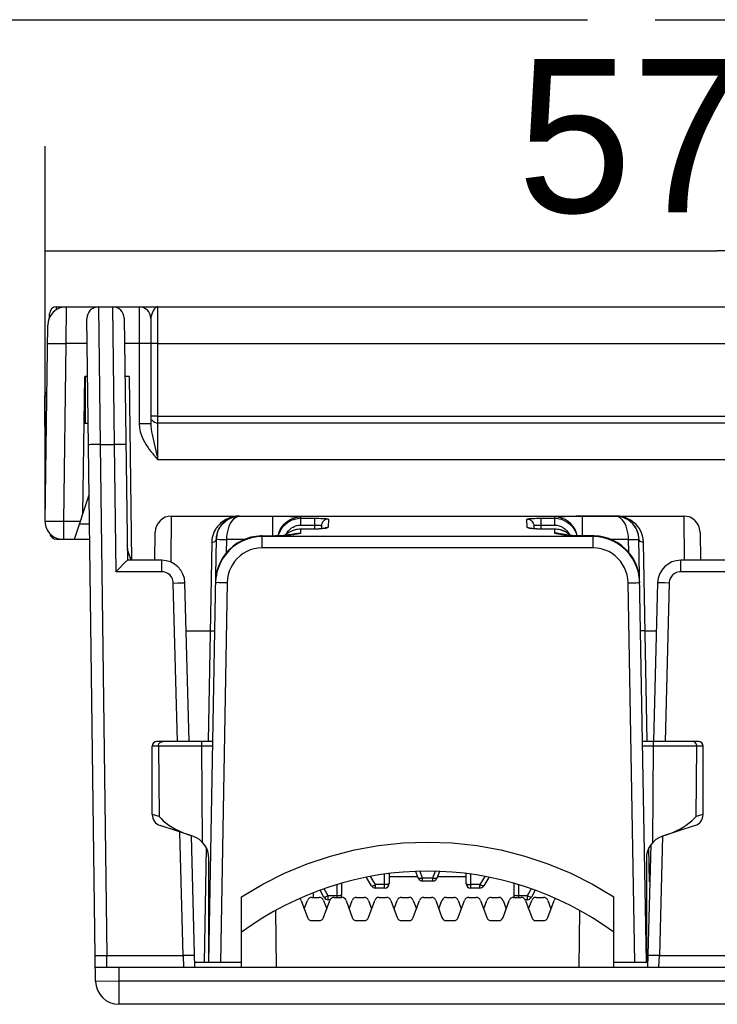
# Model space of a CAD drawing. Header units: millimetres. Extents: x 0 to 210, y 0 to 297.
# Tile 41 of 43: x 128 to 138, y 169 to 183. Entities that reach past the tile are written whole.
import ezdxf
from ezdxf.enums import TextEntityAlignment as Align

# ---------------------------------------------------------------- set-up
doc = ezdxf.new("R2010")
doc.units = ezdxf.units.MM
doc.header["$LTSCALE"] = 19.36
doc.linetypes.add('PHANTOM', pattern=[0.8, 0.45, -0.05, 0.1, -0.05, 0.1, -0.05])
doc.layers.get('0').update_dxf_attribs({"linetype": 'CONTINUOUS'})
doc.layers.add('DEFAULT_3', color=7, linetype='PHANTOM')
doc.layers.add('Z_DIM_2D', color=7, linetype='CONTINUOUS')
doc.styles.add('TEXTSTYLE_3', font='tridonic-metric-print-light.otf')
doc.dimstyles.new('DIMSTYLE_3', dxfattribs={"dimtxt": 2.2, "dimasz": 3.5, "dimexe": 1.5, "dimexo": 0, "dimgap": 0.55, "dimtad": 1, "dimdec": 1, "dimlfac": 3, "dimdsep": 46, "dimtxsty": 'TEXTSTYLE_3', "dimblk": '_FILLED', "dimblk1": '_FILLED', "dimblk2": '_FILLED', "dimcen": 0.09, "dimclrt": 5, "dimadec": 4, "dimazin": 2, "dimtp": 0.3, "dimtm": 0.3, "dimtfac": 1, "dimtdec": 1, "dimtofl": 0, "dimtmove": 0, "dimatfit": 3, "dimldrblk": '_FILLED', "dimfxl": 0, "dimtolj": 1, "dimarcsym": 0})

# ---------------------------------------------------------------- blocks, each defined once
blk = doc.blocks.new('*D4')
at = {"layer": 'Z_DIM_2D', "color": 2, "linetype": 'Continuous', "transparency": 16777216}
for p, q in [((128.509, 175.484), (128.509, 180.866)), ((147.769, 175.484), (147.769, 180.866)), ((128.509, 179.366), (138.139, 179.366)), ((147.769, 179.366), (138.139, 179.366))]:
    blk.add_line(p, q, dxfattribs=at)
at = {"layer": 'Z_DIM_2D', "color": 5, "linetype": 'Continuous', "transparency": 16777216, "style": 'TEXTSTYLE_3'}
blk.add_text('57.8', height=2.2, dxfattribs=at).set_placement((138.139, 179.916), align=Align.CENTER)
blk = doc.blocks.new('_FILLED')
at = {"color": 0, "linetype": 'ByBlock'}
blk.add_solid([(0, 0), (-1, 0.125), (-1, -0.125)], dxfattribs=at)
blk = doc.blocks.new('_NONE')

msp = doc.modelspace()

# ---------------------------------------------------------------- linework, layer by layer
at = {"color": 7, "linetype": 'Continuous'}
for p, q in [((128.572496, 178.412132), (128.572496, 178.464218)), ((128.672496, 178.564218), (147.605829, 178.564218)), ((128.509145, 175.484157), (128.54602, 178.301042)), ((129.23243, 168.893189), (129.10804, 178.39537)), ((129.641316, 178.399733), (129.686725, 174.930885)), ((130.022496, 178.397552), (130.022496, 176.885385)), ((129.050329, 175.597718), (129.076072, 177.564218)), ((129.11892, 177.564218), (129.076072, 177.564218)), ((129.089163, 176.897552), (129.089163, 177.564218)), ((129.711938, 177.564218), (129.652253, 177.564218)), ((129.711938, 177.564218), (129.7464, 174.931666)), ((128.505974, 177.294415), (128.505829, 177.289043)), ((128.510997, 177.320774), (128.509419, 177.315595)), ((128.519697, 177.346517), (128.510997, 177.320774)), ((128.505829, 176.845852), (128.505829, 177.289043)), ((129.067345, 176.897552), (129.127647, 176.897552)), ((146.155829, 176.897552), (130.122496, 176.897552)), ((128.928051, 175.230885), (129.141098, 175.870025)), ((130.319909, 175.564218), (137.658416, 175.564218)), ((130.081319, 174.930885), (130.086595, 175.333939)), ((132.374867, 175.377164), (132.172496, 175.37712)), ((132.467334, 175.422413), (132.46626, 175.381395)), ((135.510991, 175.422413), (135.512065, 175.38139)), ((135.805829, 175.37712), (135.614693, 175.37712)), ((137.89173, 175.333939), (137.897006, 174.930885)), ((128.672496, 175.230885), (129.149465, 175.230885)), ((130.855829, 169.164218), (130.961825, 175.236703)), ((131.61783, 175.279239), (131.809382, 175.279268)), ((135.925832, 175.301949), (135.862854, 175.313073)), ((137.122496, 169.164218), (137.0165, 175.236703)), ((129.739163, 174.930885), (129.684582, 175.094627)), ((130.178359, 174.930885), (129.686725, 174.930885)), ((138.661692, 174.930885), (137.616633, 174.930885)), ((130.95149, 174.632971), (130.950997, 174.616389)), ((137.027328, 174.616388), (137.02662, 174.637697)), ((130.571161, 172.330885), (130.511578, 174.606277)), ((137.283414, 174.606277), (137.22383, 172.330885)), ((130.04286, 171.284952), (130.04286, 172.264218)), ((130.911104, 172.330885), (130.109527, 172.330885)), ((137.868798, 172.330885), (137.067221, 172.330885)), ((137.935465, 171.284952), (137.935465, 172.264218)), ((130.626388, 170.972812), (130.157528, 171.126605)), ((137.820797, 171.126605), (137.351937, 170.972812)), ((130.655829, 169.097552), (130.606553, 170.979318)), ((137.185045, 170.849752), (137.139163, 169.097552)), ((130.855829, 169.164218), (130.855829, 170.656083)), ((137.122496, 170.656083), (137.122496, 169.164218)), ((133.186305, 170.262612), (133.111339, 170.384432)), ((133.439163, 170.436884), (133.439163, 170.297552)), ((133.439163, 170.397552), (133.845829, 170.397552)), ((133.855733, 170.372792), (133.818145, 170.466763)), ((134.16018, 170.466763), (134.122592, 170.372792)), ((134.132496, 170.397552), (134.539163, 170.397552)), ((134.539163, 170.297552), (134.539163, 170.436885)), ((134.866986, 170.384432), (134.79202, 170.262612)), ((132.755829, 170.299824), (132.755829, 170.130885)), ((134.060694, 170.330885), (133.917631, 170.330885)), ((135.222496, 170.299824), (135.222496, 170.130885)), ((131.322496, 169.097552), (131.322496, 170.103545)), ((132.329226, 170.097552), (132.435865, 170.097552)), ((132.352249, 170.09725), (132.353102, 170.162412)), ((132.503446, 170.098509), (132.447111, 170.199911)), ((132.650549, 170.097552), (132.757188, 170.097552)), ((132.971873, 170.097552), (133.078512, 170.097552)), ((133.372496, 170.230885), (133.243082, 170.230885)), ((133.293196, 170.097552), (133.399835, 170.097552)), ((133.61452, 170.097552), (133.721159, 170.097552)), ((133.935843, 170.097552), (134.042482, 170.097552)), ((134.257166, 170.097552), (134.363805, 170.097552)), ((134.57849, 170.097552), (134.685129, 170.097552)), ((134.735243, 170.230885), (134.605829, 170.230885)), ((134.899813, 170.097552), (135.006452, 170.097552)), ((135.221137, 170.097552), (135.327776, 170.097552)), ((135.531214, 170.199911), (135.474879, 170.098509)), ((135.54246, 170.097552), (135.649099, 170.097552)), ((136.655829, 169.097552), (136.655829, 170.103545)), ((132.177188, 170.053686), (132.26658, 169.808084)), ((132.221884, 169.930885), (132.26658, 170.053686)), ((132.498511, 170.053686), (132.543207, 169.930885)), ((132.498511, 169.808084), (132.587903, 170.053686)), ((132.587903, 170.064218), (132.561723, 170.064218)), ((132.819835, 170.053686), (132.909227, 169.808084)), ((132.864531, 169.930885), (132.909227, 170.053686)), ((133.141158, 170.053686), (133.185854, 169.930885)), ((133.141158, 169.808084), (133.23055, 170.053686)), ((133.462481, 170.053686), (133.551873, 169.808084)), ((133.507177, 169.930885), (133.551873, 170.053686)), ((133.783805, 170.053686), (133.828501, 169.930885)), ((133.783805, 169.808084), (133.873197, 170.053686)), ((134.105128, 170.053686), (134.19452, 169.808084)), ((134.149824, 169.930885), (134.19452, 170.053686)), ((134.426452, 170.053686), (134.471148, 169.930885)), ((134.426452, 169.808084), (134.515844, 170.053686)), ((134.747775, 170.053686), (134.837167, 169.808084)), ((134.792471, 169.930885), (134.837167, 170.053686)), ((135.069098, 170.053686), (135.113794, 169.930885)), ((135.069098, 169.808084), (135.15849, 170.053686)), ((135.416602, 170.064218), (135.390422, 170.064218)), ((135.390422, 170.053686), (135.479814, 169.808084)), ((135.435118, 169.930885), (135.479814, 170.053686)), ((135.711745, 170.053686), (135.756441, 169.930885)), ((135.711745, 169.808084), (135.801137, 170.053686)), ((131.822496, 169.097553), (131.811871, 169.909195)), ((136.166454, 169.909195), (136.155829, 169.097544)), ((132.329226, 169.764218), (132.435865, 169.764218)), ((132.971873, 169.764218), (133.078512, 169.764218)), ((133.61452, 169.764218), (133.721159, 169.764218)), ((134.257166, 169.764218), (134.363805, 169.764218)), ((134.899813, 169.764218), (135.006452, 169.764218)), ((135.54246, 169.764218), (135.649099, 169.764218)), ((131.322496, 169.164218), (130.654083, 169.164218)), ((137.140908, 169.164218), (136.655829, 169.164218)), ((129.229755, 169.097552), (147.04857, 169.097552)), ((146.71259, 168.564218), (129.565735, 168.564218))]:
    msp.add_line(p, q, dxfattribs=at)
at = {"color": 9, "linetype": 'Continuous'}
for p, q in [((128.672496, 178.523474), (128.672496, 178.564218)), ((128.809218, 178.037866), (128.812664, 178.564218)), ((129.274692, 178.564218), (129.298377, 176.590398)), ((129.474663, 178.564218), (129.498349, 176.590398)), ((129.855829, 178.564218), (129.855829, 176.887553)), ((130.122496, 176.3712), (130.122496, 178.564218)), ((128.593514, 178.039251), (128.652502, 178.039251)), ((128.652502, 178.039251), (128.726828, 178.038774)), ((128.726828, 178.038774), (128.809218, 178.037866)), ((128.775789, 175.484157), (128.809218, 178.037866)), ((129.112719, 178.037866), (128.809218, 178.037866)), ((129.907332, 178.037759), (129.646053, 178.037866)), ((129.953793, 178.03745), (129.907332, 178.037759)), ((130.122496, 178.037866), (130.084227, 178.037966)), ((130.122496, 178.037866), (146.194098, 178.037966)), ((128.511245, 177.320134), (128.510997, 177.320773)), ((128.505829, 177.289043), (128.507704, 177.287792)), ((129.919607, 176.887387), (129.855829, 176.887553)), ((130.122496, 176.996243), (130.084227, 176.996342)), ((130.122496, 176.996243), (146.193537, 176.996339)), ((129.298377, 176.590398), (129.394311, 169.262037)), ((129.298377, 176.590398), (129.498349, 176.590398)), ((129.562117, 176.591066), (129.498349, 176.590398)), ((129.498349, 176.590398), (129.522226, 174.7664)), ((130.051194, 176.691479), (130.122496, 176.3712)), ((130.104204, 176.392572), (130.122496, 176.3712)), ((146.155829, 176.3712), (130.122496, 176.3712)), ((128.594024, 175.48551), (128.550507, 175.4854)), ((128.677911, 175.48513), (128.594024, 175.48551)), ((128.775789, 175.484157), (128.677911, 175.48513)), ((128.775789, 175.230885), (128.775789, 175.484157)), ((129.012476, 175.484157), (128.775789, 175.484157)), ((130.312459, 174.902567), (130.319909, 175.564218)), ((131.295062, 175.561597), (131.295107, 175.564218)), ((131.295062, 175.561597), (131.860829, 175.561431)), ((131.772496, 175.279916), (131.772496, 175.561597)), ((131.860829, 175.561431), (131.944974, 175.560909)), ((132.172496, 175.434864), (132.172496, 175.550787)), ((132.172496, 175.532084), (132.367694, 175.532084)), ((132.367694, 175.532084), (132.367694, 175.434864)), ((132.5673, 175.51957), (132.564261, 175.402935)), ((135.414064, 175.402935), (135.411025, 175.51957)), ((135.610631, 175.532084), (135.610631, 175.434864)), ((135.610631, 175.532084), (135.805829, 175.532084)), ((135.805829, 175.550787), (135.805829, 175.434864)), ((135.957519, 175.559971), (136.033352, 175.560909)), ((136.033352, 175.560909), (136.117496, 175.561431)), ((136.683263, 175.561597), (136.117496, 175.561431)), ((136.205829, 175.279916), (136.205829, 175.561597)), ((136.683218, 175.564218), (136.683263, 175.561597)), ((137.658416, 175.564218), (137.665546, 174.930885)), ((129.002608, 175.454555), (129.146537, 175.454555)), ((132.172496, 175.31889), (132.130216, 175.316149)), ((132.146917, 175.314413), (132.172496, 175.318892)), ((132.172496, 175.434864), (132.367694, 175.434864)), ((132.172496, 175.318892), (132.172496, 175.37617)), ((132.374867, 175.377164), (132.363632, 175.37617)), ((132.363632, 175.37617), (132.363632, 175.37712)), ((132.367694, 175.434864), (132.36618, 175.377054)), ((132.454954, 175.379227), (132.444975, 175.379705)), ((135.524002, 175.379187), (135.497208, 175.381423)), ((135.537411, 175.37944), (135.524002, 175.379187)), ((135.614693, 175.37617), (135.583126, 175.376524)), ((135.610631, 175.434864), (135.612145, 175.377054)), ((135.610631, 175.434864), (135.805829, 175.434864)), ((135.614693, 175.37617), (135.614693, 175.37712)), ((135.805829, 175.37617), (135.805829, 175.318892)), ((135.805829, 175.318892), (135.832381, 175.314242)), ((135.843543, 175.316709), (135.805829, 175.31889)), ((128.672496, 175.230885), (128.672496, 175.246982)), ((130.895168, 175.186315), (130.844442, 172.330885)), ((130.895542, 175.197756), (130.895168, 175.186315)), ((130.959361, 175.223513), (130.961825, 175.236703)), ((130.961713, 175.230276), (130.964595, 175.230297)), ((130.964595, 175.230297), (131.005638, 175.229835)), ((131.005638, 175.229835), (131.111701, 175.228308)), ((131.108403, 175.039336), (131.111701, 175.228308)), ((131.365962, 175.228308), (131.111701, 175.228308)), ((131.617707, 175.269771), (131.61783, 175.277062)), ((131.617707, 175.107766), (131.617707, 175.269771)), ((136.360618, 175.269771), (131.617707, 175.269771)), ((131.61783, 175.279239), (131.61783, 175.277062)), ((131.61783, 175.277062), (131.800769, 175.277062)), ((131.800769, 175.279239), (131.800769, 175.277062)), ((131.953466, 175.293996), (131.946423, 175.286998)), ((132.130216, 175.316149), (132.088504, 175.307946)), ((135.832381, 175.314242), (135.891891, 175.303606)), ((135.862854, 175.313073), (135.843543, 175.316709)), ((135.883472, 175.309394), (135.88046, 175.31028)), ((136.177555, 175.279239), (136.177555, 175.277062)), ((136.360495, 175.279239), (136.360495, 175.277062)), ((136.360495, 175.277062), (136.360618, 175.269771)), ((136.360618, 175.107766), (136.360618, 175.269771)), ((136.866624, 175.228308), (136.612235, 175.228308)), ((136.869917, 175.039653), (136.866624, 175.228308)), ((137.018964, 175.223514), (137.0165, 175.236703)), ((137.083157, 175.186315), (137.078533, 175.23506)), ((137.133883, 172.330885), (137.083157, 175.186315)), ((136.360618, 175.107766), (131.617707, 175.107766)), ((130.178359, 174.7664), (130.178359, 174.930885)), ((130.9913, 174.835088), (131.019474, 174.901602)), ((137.616633, 174.7664), (137.616633, 174.930885)), ((130.178359, 174.7664), (129.522226, 174.7664)), ((130.956558, 174.692027), (130.970223, 174.765293)), ((130.970223, 174.765293), (130.9913, 174.835088)), ((138.661692, 174.7664), (137.616633, 174.7664)), ((130.956558, 174.692027), (130.950856, 174.60829)), ((137.027469, 174.60829), (137.02129, 174.695618)), ((130.344969, 174.604096), (130.408713, 174.605599)), ((130.404495, 172.330885), (130.344969, 174.604096)), ((131.053735, 174.60851), (130.999677, 174.60898)), ((131.117497, 174.607563), (131.022483, 169.164218)), ((131.117497, 174.607563), (131.053735, 174.60851)), ((136.860828, 174.607563), (136.924588, 174.608509)), ((136.955842, 169.164218), (136.860828, 174.607563)), ((136.924588, 174.608509), (136.978646, 174.60898)), ((137.386278, 174.605599), (137.332233, 174.606541)), ((137.450023, 174.604096), (137.386278, 174.605599)), ((137.450023, 174.604096), (137.390497, 172.330885)), ((130.529565, 173.919368), (130.872169, 173.919368)), ((130.872169, 173.919368), (130.905493, 173.918903)), ((137.106156, 173.919368), (137.265426, 173.919368)), ((130.909955, 172.265091), (130.04286, 172.264218)), ((130.131579, 172.264218), (130.14204, 171.256487)), ((130.162694, 172.321953), (130.177703, 172.328613)), ((130.177703, 172.328613), (130.193809, 172.330885)), ((130.753926, 172.265091), (130.753926, 172.330885)), ((130.761155, 170.888791), (130.753926, 172.265091)), ((137.935465, 172.264218), (137.06837, 172.265091)), ((137.21717, 170.888791), (137.2244, 172.265091)), ((137.2244, 172.265091), (137.2244, 172.330885)), ((137.800621, 172.328614), (137.784516, 172.330885)), ((137.81563, 172.321954), (137.800621, 172.328614)), ((137.836285, 171.256487), (137.846746, 172.264218)), ((130.14204, 171.256487), (130.048779, 171.283253)), ((137.933217, 171.284307), (137.836285, 171.256487)), ((137.935465, 171.284981), (137.933217, 171.284307)), ((130.484855, 169.262037), (130.438443, 171.034461)), ((137.354933, 170.972734), (137.310136, 169.262037)), ((130.817883, 170.809306), (130.789168, 169.164218)), ((137.169018, 170.318), (137.160442, 170.809306)), ((133.243082, 170.279437), (133.171842, 170.395203)), ((133.372496, 170.230885), (133.372496, 170.429811)), ((133.917631, 170.374797), (133.879973, 170.468942)), ((134.098352, 170.468942), (134.060694, 170.374797)), ((134.605829, 170.230885), (134.605829, 170.429811)), ((134.806483, 170.395203), (134.735243, 170.279437)), ((132.689163, 170.279355), (132.689163, 170.097552)), ((133.243082, 170.230885), (133.243082, 170.279437)), ((133.372496, 170.279437), (133.243082, 170.279437)), ((133.917631, 170.330885), (133.917631, 170.374797)), ((134.060694, 170.374797), (133.917631, 170.374797)), ((134.060694, 170.374797), (134.060694, 170.330885)), ((134.735243, 170.279437), (134.605829, 170.279437)), ((134.735243, 170.230885), (134.735243, 170.279437)), ((135.289163, 170.279355), (135.289163, 170.097552)), ((132.561723, 170.119089), (132.506071, 170.219262)), ((132.561723, 170.064218), (132.561723, 170.119089)), ((132.689163, 170.119089), (132.561723, 170.119089)), ((132.701882, 170.119306), (132.689163, 170.119089)), ((135.223783, 170.128579), (135.222496, 170.130885)), ((135.289163, 170.119089), (135.276443, 170.119306)), ((135.416602, 170.119089), (135.289163, 170.119089)), ((135.472254, 170.219262), (135.416602, 170.119089)), ((135.416602, 170.119089), (135.416602, 170.064218)), ((129.282608, 169.26406), (129.333553, 169.262981)), ((129.333553, 169.262981), (129.394311, 169.262037)), ((129.394311, 169.097552), (129.394311, 169.262037)), ((129.394311, 169.262037), (130.484855, 169.262037)), ((130.53633, 169.263278), (130.484855, 169.262037)), ((130.484855, 169.262037), (130.49347, 169.097552)), ((130.582768, 169.264184), (130.53633, 169.263278)), ((137.212224, 169.264184), (137.175366, 169.264666)), ((137.258662, 169.263278), (137.212224, 169.264184)), ((137.310136, 169.262037), (137.258662, 169.263278)), ((137.301522, 169.097552), (137.310136, 169.262037)), ((137.310136, 169.262037), (138.968189, 169.262037)), ((129.563117, 169.097552), (129.565735, 168.897552)), ((129.565735, 168.897552), (129.23243, 168.893189)), ((129.565735, 168.897552), (129.565735, 168.564218)), ((146.71259, 168.897552), (129.565735, 168.897552))]:
    msp.add_line(p, q, dxfattribs=at)
for points in [[(128.572496, 178.420353), (128.574417, 178.427026), (128.580108, 178.433442), (128.586731, 178.43768)], [(130.122496, 178.564218), (130.116807, 178.563747), (130.110451, 178.562134), (130.103437, 178.559007), (130.095908, 178.554121), (130.088002, 178.547301), (130.079852, 178.538515), (130.071619, 178.527859), (130.063465, 178.515536), (130.055561, 178.501899), (130.048116, 178.48731), (130.04134, 178.472338), (130.035364, 178.457232), (130.030441, 178.44254), (130.026441, 178.427967), (130.023578, 178.412974), (130.022496, 178.397547)], [(128.542575, 178.037866), (128.545864, 178.038369), (128.555636, 178.038774), (128.571651, 178.03907), (128.593514, 178.039251)], [(130.022496, 178.035685), (130.020444, 178.036026), (130.014339, 178.036359), (130.00433, 178.036675), (129.990665, 178.036967), (129.953793, 178.03745)], [(130.084227, 178.037966), (130.051785, 178.03825), (130.039349, 178.038448), (130.030108, 178.038674), (130.024417, 178.03892), (130.022952, 178.039115)], [(128.53304, 177.309506), (128.522452, 177.314003), (128.514829, 177.317704), (128.511245, 177.320134)], [(128.507704, 177.287792), (128.513285, 177.287007), (128.522367, 177.286102), (128.534609, 177.28527)], [(129.855829, 176.887553), (129.861083, 176.827276), (129.871833, 176.770778), (129.888965, 176.7178), (129.909821, 176.669122), (129.932222, 176.625758), (129.955617, 176.586743), (129.978739, 176.551661), (130.001561, 176.519871), (130.023617, 176.490715), (130.044958, 176.46383), (130.065451, 176.438726), (130.104204, 176.392572)], [(130.022496, 176.885371), (130.019293, 176.885797), (130.009808, 176.886206), (129.994406, 176.886583), (129.973678, 176.886914), (129.919607, 176.887387)], [(130.084227, 176.996342), (130.051785, 176.996626), (130.039349, 176.996825), (130.030108, 176.997051), (130.024417, 176.997296), (130.022496, 176.997552)], [(130.022496, 176.885402), (130.024112, 176.84881), (130.028492, 176.811006), (130.034937, 176.771504), (130.042743, 176.731364), (130.051194, 176.691479)], [(129.298377, 176.590398), (129.265862, 176.58993), (129.234596, 176.589397), (129.180526, 176.588216)], [(129.665001, 176.590398), (129.661794, 176.590781), (129.652307, 176.591066), (129.636905, 176.591242), (129.61618, 176.591301), (129.562117, 176.591066)], [(129.180526, 176.588216), (129.159801, 176.587614), (129.144402, 176.587035), (129.134922, 176.586502), (129.131725, 176.586034)], [(128.550507, 175.4854), (128.533381, 175.485223), (128.520325, 175.484957), (128.512038, 175.484602), (128.509145, 175.484157)], [(131.295107, 175.564218), (131.277475, 175.563845), (131.259797, 175.562717), (131.242253, 175.560847), (131.224301, 175.558144), (131.205397, 175.554422), (131.185714, 175.549556), (131.165225, 175.543381), (131.143989, 175.535714), (131.121761, 175.52622), (131.099431, 175.515056), (131.07763, 175.502387), (131.056901, 175.488581), (131.038102, 175.474319), (131.020924, 175.459646), (131.005412, 175.444817), (130.991369, 175.429867), (130.978642, 175.414838), (130.967152, 175.399805), (130.956791, 175.384801), (130.947494, 175.369893), (130.939183, 175.355115), (130.9318, 175.340522)], [(130.997697, 175.375654), (131.002071, 175.384043), (131.024054, 175.419415), (131.050759, 175.452432), (131.081898, 175.482292), (131.117397, 175.508476), (131.157172, 175.530358), (131.200559, 175.547001), (131.246792, 175.557626), (131.295062, 175.561598)], [(131.111741, 175.228308), (131.113418, 175.267191), (131.117671, 175.306049), (131.124484, 175.344232), (131.133903, 175.381354), (131.146017, 175.416969), (131.160683, 175.45027), (131.177818, 175.480449), (131.197325, 175.506981), (131.219239, 175.529231), (131.243083, 175.546255), (131.268332, 175.557262), (131.29516, 175.561597)], [(131.849918, 175.280211), (131.853345, 175.294538), (131.870601, 175.339736), (131.893544, 175.380965), (131.920708, 175.416988), (131.950863, 175.447584), (131.982114, 175.472265), (132.014886, 175.492401), (132.049398, 175.508482), (132.086557, 175.520796), (132.12796, 175.529089), (132.172496, 175.532084)], [(131.876549, 175.37096), (131.902824, 175.413475), (131.936794, 175.453222), (131.976567, 175.487169), (132.021166, 175.51448), (132.06949, 175.534483), (132.120351, 175.546686), (132.172496, 175.550787)], [(131.944974, 175.560909), (132.020807, 175.559971), (132.05431, 175.55932), (132.084336, 175.558537), (132.110439, 175.55761), (132.132345, 175.556537), (132.149684, 175.555313), (132.162295, 175.553941), (132.169864, 175.552438), (132.172496, 175.550787)], [(132.367694, 175.532084), (132.399272, 175.531937), (132.429342, 175.531522), (132.458273, 175.530821), (132.484957, 175.529863), (132.508476, 175.528665), (132.528636, 175.527234), (132.545118, 175.525565), (132.55738, 175.523706), (132.564693, 175.521718), (132.5673, 175.51957)], [(132.5673, 175.51957), (132.548111, 175.517718), (132.529635, 175.512227), (132.51256, 175.5033), (132.497519, 175.49127), (132.485071, 175.476584), (132.475679, 175.459787), (132.469693, 175.441503), (132.467334, 175.422413)], [(135.411025, 175.51957), (135.413635, 175.521716), (135.420922, 175.523701), (135.43314, 175.525557), (135.44953, 175.527221), (135.469486, 175.528645), (135.492801, 175.529838), (135.519347, 175.530801), (135.548279, 175.531509), (135.578596, 175.53193), (135.610631, 175.532084)], [(135.411025, 175.51957), (135.430214, 175.517718), (135.44869, 175.512227), (135.465766, 175.5033), (135.480807, 175.49127), (135.493254, 175.476583), (135.502646, 175.459786), (135.508632, 175.441502), (135.510991, 175.422411)], [(135.805829, 175.550787), (135.808461, 175.552438), (135.81603, 175.553941), (135.828642, 175.555313), (135.845981, 175.556537), (135.867887, 175.55761), (135.893991, 175.558537), (135.924016, 175.55932), (135.957519, 175.559971)], [(136.132594, 175.280048), (136.122848, 175.320615), (136.102831, 175.368907), (136.075501, 175.413475), (136.041531, 175.453222), (136.001758, 175.487169), (135.957159, 175.51448), (135.908835, 175.534483), (135.857974, 175.546686), (135.805829, 175.550787)], [(135.805829, 175.532084), (135.85452, 175.528502), (135.90172, 175.517969), (135.946785, 175.500761), (135.987947, 175.477842), (136.023976, 175.450649), (136.054603, 175.420421), (136.079316, 175.389073), (136.099478, 175.356187), (136.115566, 175.321571), (136.127881, 175.284311), (136.128775, 175.28019)], [(136.866584, 175.228308), (136.86491, 175.267173), (136.860656, 175.306035), (136.853837, 175.344247), (136.844407, 175.381405), (136.832279, 175.417042), (136.817597, 175.45036), (136.800439, 175.480553), (136.780914, 175.507083), (136.758994, 175.529311), (136.735161, 175.546301), (136.709943, 175.557277), (136.683165, 175.561597)], [(137.037476, 175.358204), (137.017612, 175.390718), (136.996254, 175.41904), (136.974488, 175.443268), (136.952408, 175.464089), (136.930431, 175.48199), (136.908679, 175.4973), (136.887408, 175.510341), (136.866643, 175.521396), (136.846496, 175.530721), (136.826967, 175.538524), (136.808098, 175.544996), (136.78987, 175.550295), (136.772437, 175.55453), (136.755324, 175.557918), (136.738244, 175.560562), (136.720785, 175.562518), (136.70238, 175.563777), (136.683218, 175.564218)], [(136.98577, 175.364986), (136.976226, 175.384094), (136.95422, 175.419489), (136.927485, 175.452521), (136.896305, 175.482395), (136.860771, 175.508577), (136.820986, 175.530435), (136.777619, 175.547046), (136.731442, 175.55764), (136.683263, 175.561598)], [(130.9318, 175.340522), (130.925282, 175.326154), (130.919569, 175.31204), (130.914598, 175.298203), (130.910317, 175.284656), (130.906667, 175.271406), (130.903604, 175.258454)], [(132.076045, 175.361891), (132.030756, 175.344489), (131.989472, 175.321354), (131.954051, 175.294441)], [(131.962116, 175.301473), (131.977229, 175.328931), (131.996249, 175.354104), (132.017353, 175.37563), (132.039133, 175.393013), (132.062169, 175.407047), (132.086295, 175.418468), (132.112339, 175.426951), (132.141169, 175.432407), (132.172496, 175.434864)], [(132.172496, 175.37617), (132.123505, 175.372543), (132.076045, 175.361891)], [(132.115075, 175.313001), (132.125389, 175.314692), (132.149331, 175.317543), (132.172491, 175.318887)], [(132.367694, 175.434864), (132.383307, 175.435104), (132.398528, 175.434984), (132.413008, 175.434507), (132.426324, 175.433691), (132.438062, 175.432546), (132.448129, 175.431078), (132.456374, 175.429283), (132.462446, 175.427217), (132.466135, 175.424935), (132.467334, 175.422411)], [(132.404753, 175.377748), (132.395711, 175.376544), (132.390071, 175.377372)], [(132.432271, 175.378933), (132.426047, 175.377555), (132.41884, 175.378276)], [(132.564261, 175.402935), (132.561459, 175.398764), (132.553969, 175.394765), (132.541518, 175.390896), (132.524924, 175.387314), (132.504856, 175.384165), (132.481489, 175.38146), (132.454954, 175.379227)], [(132.564261, 175.402935), (132.54507, 175.401099), (132.526593, 175.395645), (132.510436, 175.387252)], [(135.497208, 175.381423), (135.473606, 175.384151), (135.453355, 175.387322), (135.436751, 175.390905), (135.424345, 175.394769), (135.416863, 175.398766), (135.414064, 175.402935)], [(135.414064, 175.402935), (135.433255, 175.401099), (135.451732, 175.395645), (135.467916, 175.387238)], [(135.510991, 175.422411), (135.512189, 175.424933), (135.515868, 175.427212), (135.521917, 175.429274), (135.530117, 175.431064), (135.540088, 175.432526), (135.551718, 175.433669), (135.564963, 175.434492), (135.579445, 175.434977), (135.594787, 175.435101), (135.610631, 175.434864)], [(135.567391, 175.37796), (135.553022, 175.377521), (135.551955, 175.378626)], [(135.805829, 175.434864), (135.840237, 175.432196), (135.872953, 175.42497), (135.904411, 175.412803), (135.933312, 175.396841), (135.958451, 175.377771), (135.979971, 175.356589), (135.997351, 175.334709), (136.011383, 175.311562), (136.015835, 175.302107)], [(135.928173, 175.352877), (135.891226, 175.36503), (135.850077, 175.373211), (135.805829, 175.37617)], [(136.032022, 175.28699), (136.026402, 175.292641), (135.995179, 175.317089), (135.962523, 175.336991), (135.928173, 175.352877)], [(137.078533, 175.23506), (137.069378, 175.279898), (137.055142, 175.321155), (137.037476, 175.358204)], [(130.895168, 175.186315), (130.912276, 175.187922), (130.928238, 175.192873), (130.941985, 175.200839), (130.952596, 175.211285), (130.959361, 175.223513)], [(130.903604, 175.258454), (130.901074, 175.245795), (130.899042, 175.233416), (130.897463, 175.221302), (130.896312, 175.209432), (130.895542, 175.197756)], [(131.617707, 175.269771), (131.54005, 175.265193), (131.464425, 175.251761), (131.39211, 175.230101), (131.32294, 175.200459), (131.256639, 175.162583), (131.195117, 175.117381), (131.1393, 175.065606), (131.090724, 175.009161), (131.05075, 174.951079), (131.017772, 174.89062), (130.991489, 174.82816), (130.971106, 174.761512), (130.956898, 174.687632)], [(131.019474, 174.901602), (131.054776, 174.96501), (131.09661, 175.02414), (131.144161, 175.078007), (131.197463, 175.126677), (131.256649, 175.169927), (131.321147, 175.206874), (131.390616, 175.236845), (131.463964, 175.258932), (131.539992, 175.272468), (131.61783, 175.277062)], [(131.800769, 175.277062), (131.838969, 175.277595), (131.876223, 175.278975), (131.913118, 175.281307), (131.947895, 175.284248), (131.978781, 175.287556), (132.006403, 175.291046), (132.030558, 175.294468), (132.051968, 175.297808)], [(132.051968, 175.297808), (132.071161, 175.300968), (132.088519, 175.30397), (132.146917, 175.314413)], [(135.829654, 175.317481), (135.854719, 175.314422), (135.862854, 175.313073)], [(135.891891, 175.303606), (135.907579, 175.300911), (135.923345, 175.298295)], [(135.923345, 175.298295), (135.938998, 175.295818), (135.95451, 175.293489), (135.969758, 175.29134), (135.984834, 175.289356), (135.99978, 175.287533), (136.014623, 175.285865), (136.02943, 175.284347), (136.044124, 175.282981), (136.058665, 175.28177), (136.07301, 175.28071), (136.087109, 175.279801), (136.100945, 175.279034), (136.114484, 175.278404), (136.127724, 175.277903), (136.140647, 175.277526), (136.15326, 175.277264), (136.165563, 175.277109), (136.360495, 175.277062)], [(136.360495, 175.277062), (136.438231, 175.272479), (136.513917, 175.259038), (136.586274, 175.237371), (136.655467, 175.207728), (136.721774, 175.169861), (136.783282, 175.124687), (136.839058, 175.072972), (136.887587, 175.016613), (136.927516, 174.958632), (136.96046, 174.898284), (136.98672, 174.835929), (137.00709, 174.769387), (137.02129, 174.695618)], [(137.021899, 174.684078), (137.008216, 174.757479), (136.987114, 174.827391), (136.958913, 174.894005), (136.923585, 174.957495), (136.88173, 175.016692), (136.834165, 175.070609), (136.780857, 175.119315), (136.721674, 175.162593), (136.657186, 175.19956), (136.587734, 175.229544), (136.51441, 175.251639), (136.438416, 175.265177), (136.360618, 175.269771)], [(136.866624, 175.228308), (137.005191, 175.230227), (137.013729, 175.230297), (137.016612, 175.230276)], [(137.083157, 175.186315), (137.066049, 175.187922), (137.050086, 175.192874), (137.036339, 175.20084), (137.025728, 175.211287), (137.018964, 175.223514)], [(131.617707, 175.107766), (131.559119, 175.104098), (131.502743, 175.094138), (131.448491, 175.077817), (131.396624, 175.055347), (131.346948, 175.02663), (131.300748, 174.992534), (131.259023, 174.953298), (131.222441, 174.910709), (131.192372, 174.86688), (131.167715, 174.821075), (131.147738, 174.7739), (131.132702, 174.723443), (131.122623, 174.667784), (131.117497, 174.607563)], [(136.860828, 174.607563), (136.856417, 174.665176), (136.846372, 174.720393), (136.830591, 174.773268), (136.809379, 174.823635), (136.782846, 174.871622), (136.751479, 174.916403), (136.715825, 174.957206), (136.675814, 174.993996), (136.631397, 175.02672), (136.583052, 175.054667), (136.53092, 175.077291), (136.475964, 175.094046), (136.419324, 175.104113), (136.360618, 175.107766)], [(130.344969, 174.604096), (130.343031, 174.625132), (130.338675, 174.645301), (130.331842, 174.664703), (130.322712, 174.68304), (130.311397, 174.700122), (130.298038, 174.715728), (130.282872, 174.729613), (130.26573, 174.741663), (130.246403, 174.751865), (130.225254, 174.759667), (130.202609, 174.764442), (130.178359, 174.7664)], [(137.616633, 174.7664), (137.595649, 174.765053), (137.575336, 174.761203), (137.555479, 174.754723), (137.536727, 174.745996), (137.519563, 174.735133), (137.504274, 174.722832), (137.491428, 174.709747), (137.480663, 174.696119), (137.471925, 174.682548), (137.464859, 174.668599), (137.459042, 174.654187), (137.454626, 174.638868), (137.451621, 174.622112), (137.450023, 174.604096)], [(130.408713, 174.605599), (130.462758, 174.606541), (130.483478, 174.606753), (130.498879, 174.60678), (130.508367, 174.606619), (130.511578, 174.606277)], [(130.999677, 174.60898), (130.978953, 174.609011), (130.963552, 174.608903), (130.954064, 174.60866), (130.951916, 174.608412)], [(136.978646, 174.60898), (136.999371, 174.609011), (137.014773, 174.608903), (137.024261, 174.608659), (137.026409, 174.608412)], [(137.332233, 174.606541), (137.311512, 174.606753), (137.296112, 174.60678), (137.286625, 174.606619), (137.283414, 174.606277)], [(130.905493, 173.918903), (130.919297, 173.918801), (130.92989, 173.918797), (130.936551, 173.918891), (130.938826, 173.919077)], [(137.106156, 173.919368), (137.072833, 173.918903), (137.059029, 173.918801), (137.048435, 173.918797), (137.041774, 173.918891), (137.039499, 173.919077)], [(130.131579, 172.264218), (130.133699, 172.281473), (130.139916, 172.297552), (130.149806, 172.311359), (130.162694, 172.321953)], [(137.846746, 172.264218), (137.844626, 172.281474), (137.838408, 172.297553), (137.828518, 172.31136), (137.81563, 172.321954)], [(130.048779, 171.283253), (130.043097, 171.284904), (130.04286, 171.284981)], [(133.186305, 170.262612), (133.188645, 170.260815), (133.19271, 170.260176), (133.198385, 170.260723), (133.205488, 170.262443), (133.213785, 170.26528)], [(133.213785, 170.26528), (133.223015, 170.269145), (133.232886, 170.273914), (133.243082, 170.279437)], [(133.439163, 170.297552), (133.437926, 170.29408), (133.43423, 170.290714), (133.42816, 170.287583), (133.419911, 170.284818), (133.409753, 170.28253), (133.39812, 170.280829), (133.385544, 170.279787), (133.372496, 170.279437)], [(133.917631, 170.374797), (133.906431, 170.371209), (133.895595, 170.368476), (133.885474, 170.366687), (133.876398, 170.365901), (133.868661, 170.366142), (133.862514, 170.367404), (133.858158, 170.369645), (133.855733, 170.372792)], [(134.122592, 170.372792), (134.120164, 170.369643), (134.115795, 170.367399), (134.109614, 170.366137), (134.101835, 170.365904), (134.09274, 170.366702), (134.082627, 170.368498), (134.071827, 170.371228), (134.060694, 170.374797)], [(134.539163, 170.297552), (134.540415, 170.294056), (134.544155, 170.290674), (134.550289, 170.287532), (134.558588, 170.28477), (134.568704, 170.282506), (134.580253, 170.280823), (134.59279, 170.279787), (134.605829, 170.279437)], [(134.764577, 170.265266), (134.755314, 170.269143), (134.745433, 170.273917), (134.735243, 170.279437)], [(134.79202, 170.262612), (134.789687, 170.260817), (134.785634, 170.260176), (134.779981, 170.260716), (134.772894, 170.262426), (134.764577, 170.265266)], [(132.561723, 170.119089), (132.550921, 170.113479), (132.540468, 170.108457), (132.530713, 170.104195), (132.522045, 170.100865), (132.514794, 170.098589), (132.509172, 170.097424), (132.50535, 170.0974), (132.503446, 170.098509)], [(132.725695, 170.121018), (132.714221, 170.119954), (132.701882, 170.119306)], [(132.755829, 170.130885), (132.754542, 170.128579), (132.750701, 170.126348), (132.744378, 170.124275), (132.735875, 170.122469), (132.725695, 170.121018)], [(135.276443, 170.119306), (135.264104, 170.119954), (135.25263, 170.121018), (135.24245, 170.122469), (135.233947, 170.124275), (135.227624, 170.126348), (135.223783, 170.128579)], [(135.474879, 170.098509), (135.472951, 170.097395), (135.469087, 170.097432), (135.463421, 170.098618), (135.456146, 170.100912), (135.447514, 170.104236), (135.437819, 170.108474), (135.427396, 170.113483), (135.416602, 170.119089)], [(129.227544, 169.2664), (129.229358, 169.266047), (129.23465, 169.265678), (129.243231, 169.265272), (129.254572, 169.264857), (129.282608, 169.26406)], [(130.651465, 169.264218), (130.649406, 169.264505), (130.643296, 169.264678), (130.633287, 169.264732), (130.619625, 169.264666), (130.582768, 169.264184)], [(137.175366, 169.264666), (137.161704, 169.264732), (137.151695, 169.264678), (137.145586, 169.264505), (137.143527, 169.264218)]]:
    msp.add_lwpolyline(points, dxfattribs=at)
at = {"color": 7, "linetype": 'Continuous'}
for points in [[(128.509419, 177.315595), (128.50813, 177.31037), (128.507124, 177.305086), (128.506405, 177.29976), (128.505974, 177.294415)], [(130.961713, 175.230275), (130.964765, 175.269864), (130.972548, 175.309072), (130.984964, 175.347182), (130.997697, 175.375654)], [(131.845733, 175.280057), (131.855477, 175.320615), (131.876549, 175.37096)], [(132.172496, 175.37712), (132.151587, 175.376454), (132.112363, 175.371615), (132.073985, 175.36217), (132.037027, 175.34823), (132.001969, 175.330003), (131.969262, 175.307705), (131.945381, 175.28688)], [(132.518478, 175.389101), (132.516896, 175.38867), (132.513685, 175.387914), (132.509001, 175.38696), (132.502962, 175.385889), (132.495786, 175.384778), (132.487504, 175.383664), (132.478222, 175.38258), (132.467994, 175.381546), (132.4569, 175.380581), (132.444975, 175.379705), (132.432271, 175.378933), (132.41884, 175.378276), (132.404753, 175.377748), (132.390071, 175.377372), (132.374867, 175.377164)], [(135.614693, 175.37712), (135.600529, 175.37719), (135.583624, 175.377472), (135.567391, 175.37796), (135.551955, 175.378626), (135.537411, 175.37944), (135.523853, 175.380389), (135.511343, 175.381451), (135.499986, 175.382593), (135.489856, 175.383786), (135.48103, 175.384999), (135.473531, 175.386198), (135.467532, 175.387309), (135.463106, 175.388261)], [(135.909497, 175.360523), (135.871193, 175.370615), (135.831905, 175.376088), (135.805829, 175.37712)], [(136.03268, 175.286915), (136.01342, 175.304285), (135.98106, 175.327135), (135.946274, 175.345961), (135.909497, 175.360523)], [(137.016612, 175.230275), (137.013563, 175.269847), (137.005781, 175.309058), (136.993355, 175.347197), (136.98577, 175.364986)], [(131.61783, 175.279239), (131.598986, 175.278967), (131.528104, 175.273092), (131.45818, 175.259623), (131.39008, 175.238678), (131.324557, 175.210505), (131.262336, 175.175393), (131.204099, 175.133723), (131.150564, 175.085958), (131.102341, 175.032633), (131.060015, 174.974354), (131.024082, 174.911815), (130.994956, 174.84569), (130.972971, 174.776673), (130.958416, 174.705487), (130.95149, 174.632971)], [(132.115076, 175.313001), (132.064941, 175.304094), (132.041452, 175.30009), (132.018, 175.296334), (131.994149, 175.292835), (131.96978, 175.289647), (131.944644, 175.286796), (131.918617, 175.284325), (131.891822, 175.282289), (131.86445, 175.280744), (131.83681, 175.27973), (131.809382, 175.279268)], [(136.360495, 175.279239), (136.16738, 175.279278), (136.140341, 175.279759), (136.113598, 175.280757), (136.087066, 175.282253), (136.060635, 175.284246), (136.034185, 175.286745), (136.007618, 175.289762), (135.980658, 175.293329), (135.953485, 175.297399), (135.925832, 175.301949)], [(137.02662, 174.637697), (137.019182, 174.710221), (137.004118, 174.781343), (136.98164, 174.850214), (136.952041, 174.91613), (136.915665, 174.978408), (136.872921, 175.036379), (136.824312, 175.089358), (136.770432, 175.136734), (136.7119, 175.177977), (136.649441, 175.212629), (136.583737, 175.240317), (136.515512, 175.26076), (136.445518, 175.273721), (136.374626, 175.279086), (136.360495, 175.279239)], [(129.522226, 174.7664), (129.550452, 174.795263), (129.657676, 174.902679)], [(129.657676, 174.902679), (129.670141, 174.915038), (129.679225, 174.923924), (129.68483, 174.929187), (129.686725, 174.930885)], [(130.14204, 171.256487), (130.169013, 171.226513), (130.201595, 171.196105), (130.23987, 171.164865), (130.282783, 171.133947), (130.329045, 171.104234), (130.377743, 171.076147), (130.427563, 171.050371), (130.478011, 171.027008), (130.528497, 171.006436), (130.578471, 170.98853)], [(137.399854, 170.98853), (137.449881, 171.006455), (137.500462, 171.027073), (137.55112, 171.050553), (137.601016, 171.076387), (137.649422, 171.104316), (137.695284, 171.133772), (137.737711, 171.16431), (137.775807, 171.195319), (137.808746, 171.225947), (137.836285, 171.256487)], [(131.322496, 170.103545), (131.626027, 170.284426), (131.940032, 170.442354), (132.265349, 170.577637), (132.599463, 170.689346), (132.940743, 170.776739), (133.287375, 170.839554), (133.637603, 170.877279), (133.989614, 170.889918), (134.341609, 170.877216), (134.691789, 170.839433), (135.038338, 170.776575), (135.379511, 170.689154), (135.713512, 170.577435), (136.03869, 170.442172), (136.352515, 170.284314), (136.655829, 170.103545)]]:
    msp.add_lwpolyline(points, dxfattribs=at)
for centre, radius, start, end in [((128.812664, 178.297552), 0.266667, 90, 179.25), ((128.672496, 178.464218), 0.1, 90, 180), ((129.274692, 178.397552), 0.166667, 90, 180.75), ((129.474663, 178.397552), 0.166667, 0.75, 90), ((129.855829, 178.397552), 0.166667, 0, 90), ((130.122496, 176.997552), 0.1, 213.7500008, 270), ((128.605829, 176.845821), 0.1, 180, 215.6), ((128.759123, 175.480885), 0.25, 179.25, 270), ((130.319909, 175.330885), 0.233333, 90, 179.25), ((131.295107, 175.230885), 0.333333, 90, 179), ((136.683218, 175.230885), 0.333333, 1, 90), ((137.658416, 175.330885), 0.233333, 0.75, 90), ((128.672496, 175.330885), 0.1, 189.9807139, 270), ((130.178359, 174.597552), 0.333333, 1.5, 90), ((137.616633, 174.597552), 0.333333, 90, 178.5), ((130.109527, 172.264218), 0.066667, 90, 180), ((137.868798, 172.264218), 0.066667, 0, 90), ((130.209528, 171.284953), 0.166667, 180.0000628, 251.8396949), ((137.768797, 171.284953), 0.166667, 288.1603052, 359.9999372), ((130.522496, 170.656083), 0.333333, 0, 71.8396947), ((137.455829, 170.656083), 0.333333, 108.1603053, 180), ((133.989163, 165.972791), 4.5, 53.6587969, 126.3412031), ((133.243082, 170.297552), 0.066667, 211.6075022, 270), ((133.372496, 170.297552), 0.066667, 270, 360), ((133.917631, 170.397552), 0.066667, 201.8014095, 270), ((134.060694, 170.397552), 0.066667, 270, 338.1985905), ((134.605829, 170.297552), 0.066667, 180, 270), ((134.735243, 170.297552), 0.066667, 270, 328.3924978), ((132.329226, 170.030885), 0.066667, 90, 160), ((132.435865, 170.030885), 0.066667, 20, 90), ((132.561723, 170.130885), 0.066667, 209.0546041, 270), ((132.650549, 170.030885), 0.066667, 90, 160), ((132.689163, 170.130885), 0.066667, 329.8618011, 360), ((132.757188, 170.030885), 0.066667, 20, 90), ((132.971873, 170.030885), 0.066667, 90, 160), ((133.078512, 170.030885), 0.066667, 20, 90), ((133.293196, 170.030885), 0.066667, 90, 160), ((133.399835, 170.030885), 0.066667, 20, 90), ((133.61452, 170.030885), 0.066667, 90, 160), ((133.721159, 170.030885), 0.066667, 20, 90), ((133.935843, 170.030885), 0.066667, 90, 160), ((134.042482, 170.030885), 0.066667, 20, 90), ((134.257166, 170.030885), 0.066667, 90, 160), ((134.363805, 170.030885), 0.066667, 20, 90), ((134.57849, 170.030885), 0.066667, 90, 160), ((134.685129, 170.030885), 0.066667, 20, 90), ((134.899813, 170.030885), 0.066667, 90, 160), ((135.006452, 170.030885), 0.066667, 20, 90), ((135.221137, 170.030885), 0.066667, 90, 160), ((135.289163, 170.130885), 0.066667, 180, 210.1337417), ((135.327776, 170.030885), 0.066667, 20, 90), ((135.416602, 170.130885), 0.066667, 270, 330.9453959), ((135.54246, 170.030885), 0.066667, 90, 160), ((135.649099, 170.030885), 0.066667, 20, 90), ((132.114542, 170.030885), 0.066667, 20, 50.6182445), ((135.863783, 170.030885), 0.066667, 129.3814824, 160), ((132.329226, 169.830885), 0.066667, 200, 270), ((132.435865, 169.830885), 0.066667, 270, 340), ((132.971873, 169.830885), 0.066667, 200, 270), ((133.078512, 169.830885), 0.066667, 270, 340), ((133.61452, 169.830885), 0.066667, 200, 270), ((133.721159, 169.830885), 0.066667, 270, 340), ((134.257166, 169.830885), 0.066667, 200, 270), ((134.363805, 169.830885), 0.066667, 270, 340), ((134.899813, 169.830885), 0.066667, 200, 270), ((135.006452, 169.830885), 0.066667, 270, 340), ((135.54246, 169.830885), 0.066667, 200, 270), ((135.649099, 169.830885), 0.066667, 270, 340), ((129.565735, 168.897552), 0.333333, 180.75, 270)]:
    msp.add_arc(centre, radius, start, end, dxfattribs=at)
at = {"layer": 'DEFAULT_3', "color": 7, "linetype": 'PHANTOM'}
msp.add_line((50.128636, 182.68), (150.128636, 182.68), dxfattribs=at)

# ---------------------------------------------------------------- dimensions: what is measured, and where the dimension line sits
at = {"layer": 'Z_DIM_2D', "color": 2, "linetype": 'Continuous'}
dim = msp.add_linear_dim(base=(147.76918, 179.365789), p1=(128.509145, 175.484157), p2=(147.76918, 175.484157), dimstyle='DIMSTYLE_3', override={"dimblk1": 'NONE', "dimblk2": 'NONE', "dimsah": 1}, dxfattribs=at)
dim.commit()
dim.dimension.update_dxf_attribs({"geometry": '*D4', "text_midpoint": (138.134986, 179.365789), "dimtype": 160})

doc.saveas('drawing.dxf')
